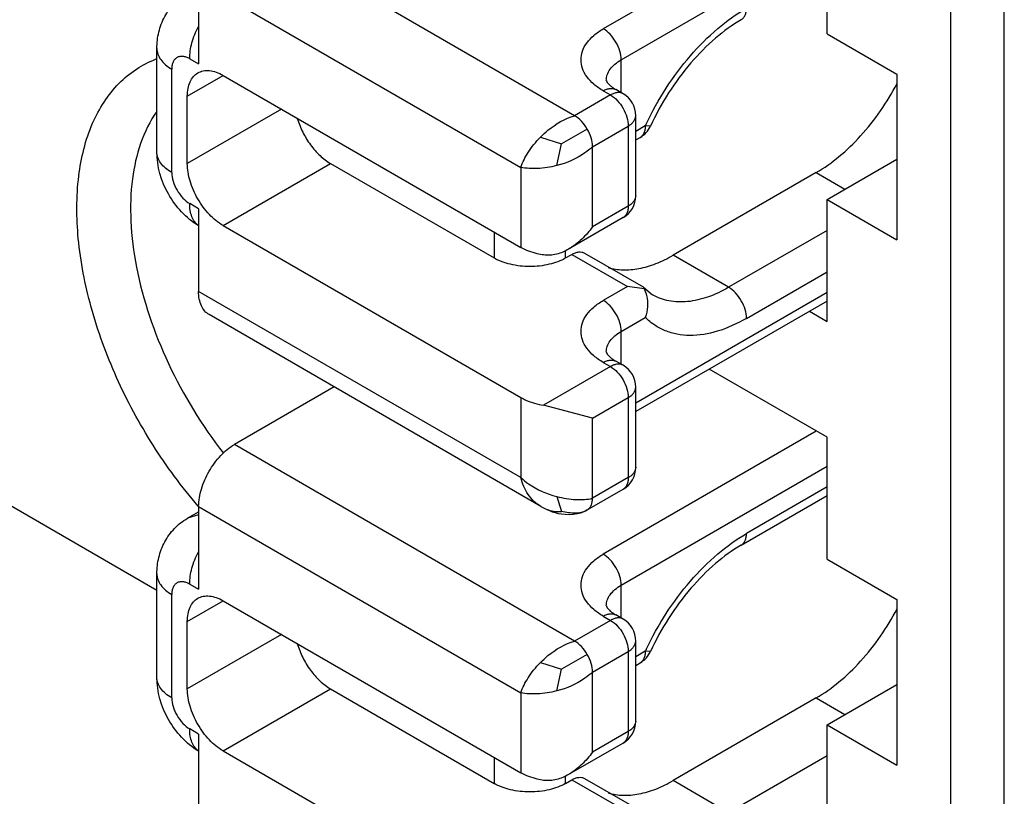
# Model space of a CAD drawing. Header units: inches. Extents: x 0 to 34, y 0 to 22.
# Tile 40 of 52: x 26.597 to 26.75, y 16.917 to 17.037. Entities that reach past the tile are written whole.
import ezdxf

# ---------------------------------------------------------------- set-up
doc = ezdxf.new("R2010")
doc.units = ezdxf.units.IN
doc.header["$LTSCALE"] = 1.87
doc.header["$MEASUREMENT"] = 0
doc.layers.get('0').update_dxf_attribs({"linetype": 'CONTINUOUS'})

msp = doc.modelspace()

# ---------------------------------------------------------------- linework, layer by layer
at = {"color": 7, "linetype": 'CONTINUOUS'}
for p, q in [((26.7413650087, 17.2232386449), (26.7413650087, 16.8805782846)), ((26.7497166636, 16.8805782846), (26.7497166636, 17.2232386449)), ((26.7204857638, 17.0549634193), (26.6873576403, 17.035835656)), ((26.7221562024, 17.0350336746), (26.7221562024, 17.053998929)), ((26.6829034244, 17.0223336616), (26.63000961, 17.0528738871)), ((26.6901415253, 17.0310138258), (26.7221562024, 17.0494986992)), ((26.6244418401, 17.0432302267), (26.6244418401, 17.0303724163)), ((26.6244418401, 17.0432302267), (26.6745517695, 17.0142973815)), ((26.7221562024, 17.0350336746), (26.7330133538, 17.0287648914)), ((26.6179597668, 17.0167115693), (26.6179597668, 17.0327837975)), ((26.6230498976, 17.0311761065), (26.6244418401, 17.0303724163)), ((26.6901415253, 17.0259156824), (26.6901415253, 17.0310138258)), ((26.6202660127, 17.0134968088), (26.6202660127, 17.0295690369)), ((26.6226862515, 17.0253770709), (26.6282537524, 17.0285916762)), ((26.6282540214, 17.0285912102), (26.6745517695, 17.0018594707)), ((26.7330133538, 17.0287648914), (26.7330133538, 17.0030492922)), ((26.6873576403, 17.0261913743), (26.6884711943, 17.0255484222)), ((26.6904397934, 17.0257434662), (26.6893262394, 17.0263864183)), ((26.6226862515, 17.0148939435), (26.6226862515, 17.0253770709)), ((26.6884711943, 17.0255484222), (26.6829034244, 17.0223336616)), ((26.6373315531, 17.0233499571), (26.6226862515, 17.0148939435)), ((26.6924082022, 17.0098960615), (26.6924082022, 17.0223339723)), ((26.6848719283, 17.0202555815), (26.6808781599, 17.0179497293)), ((26.6856873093, 17.0175118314), (26.6912550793, 17.020726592)), ((26.6912550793, 17.020726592), (26.6912550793, 17.0082886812)), ((26.6938959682, 17.0207436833), (26.6924082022, 17.0198846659)), ((26.694683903, 17.0206952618), (26.6938959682, 17.0207436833)), ((26.6775744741, 17.0189811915), (26.6808781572, 17.0179497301)), ((26.6924082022, 17.0185532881), (26.6930806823, 17.0189415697)), ((26.6801195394, 17.0145730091), (26.6808781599, 17.0179497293)), ((26.6856873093, 17.0050739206), (26.6856873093, 17.0175118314)), ((26.7221562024, 17.0093180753), (26.7330133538, 17.0155868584)), ((26.6282540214, 17.0052502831), (26.6449573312, 17.0148945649)), ((26.6449573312, 17.0148945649), (26.670375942, 17.0002181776)), ((26.6745517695, 17.0142973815), (26.6745517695, 17.0018594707)), ((26.7204858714, 17.0134980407), (26.6982147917, 17.0006389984)), ((26.7204858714, 17.0134980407), (26.7249407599, 17.0109258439)), ((26.7221562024, 16.9903528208), (26.7221562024, 17.0093180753)), ((26.7221562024, 17.0093180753), (26.7330133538, 17.0030492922)), ((26.6244418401, 17.0078712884), (26.6230498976, 17.0086749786)), ((26.6244418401, 17.0078712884), (26.6244418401, 16.9950134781)), ((26.6912550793, 17.0082886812), (26.6856873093, 17.0050739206)), ((26.6904397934, 17.0064865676), (26.6819713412, 17.0015969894)), ((26.6282540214, 17.0052502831), (26.6745517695, 16.9785185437)), ((26.7221562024, 17.0044967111), (26.7068448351, 16.9956561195)), ((26.670375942, 17.0042705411), (26.670375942, 17.0002181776)), ((26.6815114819, 17.0002181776), (26.6815114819, 17.0013753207)), ((26.6815114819, 17.0002181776), (26.6824820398, 17.0007785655)), ((26.6824820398, 17.0007785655), (26.6911120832, 16.9957956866)), ((26.6844506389, 17.0009736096), (26.6935419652, 16.9957243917)), ((26.7068448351, 16.9956561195), (26.6982147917, 17.0006389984)), ((26.7096287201, 16.9908342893), (26.7221562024, 16.9980675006)), ((26.6911120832, 16.9957956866), (26.6873576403, 16.9936279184)), ((26.6937181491, 16.9954218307), (26.6911120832, 16.9957956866)), ((26.6935419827, 16.9957243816), (26.6936234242, 16.9956575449)), ((26.6936234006, 16.9956575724), (26.6937181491, 16.9954218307)), ((26.6936234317, 16.9956575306), (26.6950332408, 16.9944858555)), ((26.6745517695, 16.9660806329), (26.6244418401, 16.9950134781)), ((26.7221562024, 16.9948530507), (26.6924082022, 16.9776769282)), ((26.7221562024, 16.9935216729), (26.6924082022, 16.9763455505)), ((26.6776738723, 16.9616153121), (26.6260724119, 16.9914092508)), ((26.6901415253, 16.9888060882), (26.6938959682, 16.9909738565)), ((26.7194120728, 16.9919372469), (26.7221562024, 16.9903528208)), ((26.6901415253, 16.9837079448), (26.6901415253, 16.9888060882)), ((26.6884711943, 16.9833406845), (26.6780815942, 16.9773418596)), ((26.6873576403, 16.9839836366), (26.6884711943, 16.9833406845)), ((26.6904397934, 16.9835357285), (26.6893262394, 16.9841786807)), ((26.7221562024, 16.9723519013), (26.7038238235, 16.9829367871)), ((26.5631963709, 16.9802361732), (26.6179597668, 16.9486164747)), ((26.6455183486, 16.9801814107), (26.63000961, 16.9712268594)), ((26.6924082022, 16.9676883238), (26.6924082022, 16.9801262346)), ((26.6745517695, 16.9785185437), (26.6745517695, 16.9660806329)), ((26.6856873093, 16.9753040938), (26.6912550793, 16.9785188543)), ((26.6912550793, 16.9785188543), (26.6912550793, 16.9660809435)), ((26.6856873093, 16.9753040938), (26.6780815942, 16.9773418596)), ((26.6856873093, 16.962866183), (26.6856873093, 16.9753040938)), ((26.7204857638, 16.9733163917), (26.6873576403, 16.9541886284)), ((26.7221562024, 16.9533866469), (26.7221562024, 16.9723519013)), ((26.6829034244, 16.9406866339), (26.63000961, 16.9712268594)), ((26.6901415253, 16.9493667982), (26.7221562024, 16.9678516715)), ((26.6912550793, 16.9660809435), (26.6856873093, 16.962866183)), ((26.7221562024, 16.9646372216), (26.7096287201, 16.9574040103)), ((26.6801195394, 16.9631418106), (26.6808781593, 16.9608198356)), ((26.6848720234, 16.9610640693), (26.6904397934, 16.9642788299)), ((26.7088134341, 16.9556018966), (26.7221562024, 16.9633058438)), ((26.6244750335, 16.9615449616), (26.6243858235, 16.9616480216)), ((26.6244418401, 16.961583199), (26.6244418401, 16.9487253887)), ((26.6244418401, 16.961583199), (26.6745517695, 16.9326503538)), ((26.6776738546, 16.9616153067), (26.6777811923, 16.9615541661)), ((26.6227118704, 16.9597578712), (26.6244418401, 16.9607567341)), ((26.6244178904, 16.9602895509), (26.622711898, 16.9597578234)), ((26.7221562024, 16.9533866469), (26.7330133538, 16.9471178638)), ((26.6179597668, 16.9350645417), (26.6179597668, 16.9511367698)), ((26.6230498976, 16.9495290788), (26.6244418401, 16.9487253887)), ((26.6901415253, 16.9442686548), (26.6901415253, 16.9493667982)), ((26.6202660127, 16.9318497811), (26.6202660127, 16.9479220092)), ((26.6226862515, 16.9437300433), (26.6282537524, 16.9469446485)), ((26.6282540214, 16.9469441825), (26.6745517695, 16.920212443)), ((26.7330133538, 16.9471178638), (26.7330133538, 16.9214022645)), ((26.6904397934, 16.9440964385), (26.6893262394, 16.9447393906)), ((26.6226862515, 16.9332469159), (26.6226862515, 16.9437300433)), ((26.6884711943, 16.9439013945), (26.6829034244, 16.9406866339)), ((26.6873576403, 16.9445443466), (26.6884711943, 16.9439013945)), ((26.6373315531, 16.9417029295), (26.6226862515, 16.9332469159)), ((26.6924082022, 16.9282490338), (26.6924082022, 16.9406869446)), ((26.6848719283, 16.9386085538), (26.6808781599, 16.9363027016)), ((26.6856873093, 16.9358648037), (26.6912550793, 16.9390795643)), ((26.6912550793, 16.9390795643), (26.6912550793, 16.9266416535)), ((26.6938959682, 16.9390966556), (26.6924082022, 16.9382376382)), ((26.694683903, 16.9390482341), (26.6938959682, 16.9390966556)), ((26.6775744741, 16.9373341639), (26.6808781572, 16.9363027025)), ((26.6924082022, 16.9369062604), (26.6930806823, 16.937294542)), ((26.6801195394, 16.9329259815), (26.6808781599, 16.9363027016)), ((26.6856873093, 16.9234268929), (26.6856873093, 16.9358648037)), ((26.7221562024, 16.9276710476), (26.7330133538, 16.9339398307)), ((26.6282540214, 16.9236032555), (26.6449573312, 16.9332475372)), ((26.6449573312, 16.9332475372), (26.670375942, 16.9185711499)), ((26.6745517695, 16.9326503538), (26.6745517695, 16.920212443)), ((26.7204858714, 16.931851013), (26.6982147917, 16.9189919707)), ((26.7204858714, 16.931851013), (26.7249407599, 16.9292788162)), ((26.6244418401, 16.9262242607), (26.6230498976, 16.9270279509)), ((26.6912550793, 16.9266416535), (26.6856873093, 16.9234268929)), ((26.7221562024, 16.9087057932), (26.7221562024, 16.9276710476)), ((26.7221562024, 16.9276710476), (26.7330133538, 16.9214022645)), ((26.6244418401, 16.9262242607), (26.6244418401, 16.9133664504)), ((26.6904397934, 16.9248395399), (26.6819713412, 16.9199499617)), ((26.6282540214, 16.9236032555), (26.6745517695, 16.896871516)), ((26.670375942, 16.9226235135), (26.670375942, 16.9185711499)), ((26.7221562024, 16.9228496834), (26.7068448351, 16.9140090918)), ((26.6815114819, 16.9185711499), (26.6815114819, 16.9197282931)), ((26.6815114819, 16.9185711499), (26.6824820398, 16.9191315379)), ((26.6824820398, 16.9191315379), (26.6911120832, 16.914148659)), ((26.6844506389, 16.9193265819), (26.6935419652, 16.914077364)), ((26.7068448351, 16.9140090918), (26.6982147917, 16.9189919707))]:
    msp.add_line(p, q, dxfattribs=at)
msp.add_lwpolyline([(26.6777811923, 16.9615541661), (26.6781550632, 16.9613488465), (26.6785657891, 16.9611408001), (26.6789920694, 16.9609495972), (26.6794280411, 16.9607842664), (26.679883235, 16.9606451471), (26.6803673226, 16.9605322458), (26.6808849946, 16.9604473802), (26.6814366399, 16.9603937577), (26.6820321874, 16.960375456), (26.6826886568, 16.9604042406), (26.6833645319, 16.9604976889), (26.6840128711, 16.9606692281), (26.6846184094, 16.9609264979), (26.6848711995, 16.9610635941)], dxfattribs=at)
for centre, radius, start, end in [((26.6884711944, 17.0223339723), 0.0039370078, 359.9999991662, 59.9984023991), ((26.6911124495, 17.0223507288), 0.0039365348, 299.9994189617, 335.1309800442), ((26.7361207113, 17.0011692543), 0.046541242, 154.736835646, 155.1286352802), ((26.6884711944, 17.0098960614), 0.0039370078, 300.0015976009, 8.339e-07), ((26.6884709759, 16.9801261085), 0.0039372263, 0.0018349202, 59.996566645), ((26.6884709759, 16.9676884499), 0.0039372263, 300.003433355, 359.9981650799), ((26.6884711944, 16.9406869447), 0.0039370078, 359.999999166, 59.9984023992), ((26.6911124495, 16.9407037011), 0.0039365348, 299.9994189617, 335.1309800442), ((26.7361207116, 16.9195222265), 0.0465412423, 154.7368356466, 155.1286352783), ((26.6884711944, 16.9282490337), 0.0039370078, 300.0015976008, 8.341e-07)]:
    msp.add_arc(centre, radius, start, end, dxfattribs=at)
for points, knots in [([(26.6179597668, 17.0327837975), (26.6179597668, 17.0336390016), (26.6181511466, 17.0353577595), (26.6190651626, 17.037789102), (26.6205934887, 17.0398988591), (26.6219671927, 17.0409749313), (26.6227118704, 17.0414048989)], [0, 0, 0, 0, 0.2493985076, 0.4989571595, 0.7492339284, 1, 1, 1, 1]), ([(26.6940308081, 17.0210319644), (26.6949381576, 17.0229546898), (26.6970010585, 17.0266560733), (26.7007317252, 17.031653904), (26.7049219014, 17.0358715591), (26.7080409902, 17.0381343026), (26.7096287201, 17.0390510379)], [0, 0, 0, 0, 0.2640654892, 0.524481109, 0.7722869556, 1, 1, 1, 1]), ([(26.7088134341, 17.0372489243), (26.7089432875, 17.0373239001), (26.7091862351, 17.0375281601), (26.7094448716, 17.0379510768), (26.7095984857, 17.0384722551), (26.7096287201, 17.0388515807), (26.7096287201, 17.0390510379)], [0, 0, 0, 0, 0.2177857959, 0.4509152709, 0.7102991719, 1, 1, 1, 1]), ([(26.7088134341, 17.0372489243), (26.7074009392, 17.0364333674), (26.7045951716, 17.0343799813), (26.7008030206, 17.030525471), (26.6973947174, 17.0259071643), (26.6955101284, 17.02247742), (26.6946839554, 17.0206952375)], [0, 0, 0, 0, 0.221808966, 0.4696749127, 0.7328603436, 1, 1, 1, 1]), ([(26.6230498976, 17.0311761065), (26.6230498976, 17.0320060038), (26.6233341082, 17.0337554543), (26.6239969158, 17.0353874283), (26.624424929, 17.0362000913)], [0, 0, 0, 0, 0.4746655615, 1, 1, 1, 1]), ([(26.6873576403, 17.0261913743), (26.6868392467, 17.0264906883), (26.6858988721, 17.0271382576), (26.6847753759, 17.0283192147), (26.6840644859, 17.0296267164), (26.6838181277, 17.0310135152), (26.6840644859, 17.0324003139), (26.6847753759, 17.0337078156), (26.6858988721, 17.0348887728), (26.6868392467, 17.0355363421), (26.6873576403, 17.035835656)], [0, 0, 0, 0, 0.1448855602, 0.2745318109, 0.3911108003, 0.5, 0.6088891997, 0.7254681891, 0.8551144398, 1, 1, 1, 1]), ([(26.6901415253, 17.0310138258), (26.6901415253, 17.0314701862), (26.6899703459, 17.0324326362), (26.689373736, 17.0337850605), (26.6885007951, 17.0349779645), (26.6877528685, 17.0356074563), (26.6873576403, 17.035835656)], [0, 0, 0, 0, 0.2372324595, 0.4999938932, 0.7627586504, 1, 1, 1, 1]), ([(26.6179598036, 17.0327837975), (26.6179598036, 17.0324838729), (26.618070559, 17.0318586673), (26.618544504, 17.0309877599), (26.6192935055, 17.0302002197), (26.619920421, 17.0297685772), (26.6202660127, 17.0295690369)], [0, 0, 0, 0, 0.2177814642, 0.4509426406, 0.7102332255, 1, 1, 1, 1]), ([(26.6243858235, 16.9616480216), (26.6218113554, 16.9646275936), (26.6170885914, 16.9710307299), (26.6114752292, 16.981445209), (26.6075181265, 16.9922539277), (26.6054490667, 17.0028284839), (26.6054015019, 17.0125795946), (26.6074111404, 17.0209899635), (26.6109566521, 17.0265969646), (26.6146817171, 17.0296636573), (26.6167653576, 17.0307278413), (26.6178431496, 17.031141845)], [0, 0, 0, 0, 0.1499218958, 0.3016481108, 0.4490390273, 0.5865164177, 0.709917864, 0.8175800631, 0.9117304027, 0.9560418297, 1, 1, 1, 1]), ([(26.6230498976, 17.0311761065), (26.6228771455, 17.0312758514), (26.6225334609, 17.0314393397), (26.6220053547, 17.0315669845), (26.6215094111, 17.0315542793), (26.6210680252, 17.0313943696), (26.6207088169, 17.0310921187), (26.6204498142, 17.0306690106), (26.6202962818, 17.0301478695), (26.6202660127, 17.0297685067), (26.6202660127, 17.0295690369)], [0, 0, 0, 0, 0.1448570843, 0.2745542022, 0.3911197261, 0.5000110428, 0.6089003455, 0.7254605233, 0.8551504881, 1, 1, 1, 1]), ([(26.6878353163, 17.0277990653), (26.6878353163, 17.0280989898), (26.6879460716, 17.0287241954), (26.6884200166, 17.0295951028), (26.6891690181, 17.030382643), (26.6897959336, 17.0308142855), (26.6901415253, 17.0310138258)], [0, 0, 0, 0, 0.2177814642, 0.4509426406, 0.7102332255, 1, 1, 1, 1]), ([(26.6226862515, 17.0253770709), (26.6226862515, 17.0257760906), (26.6227465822, 17.0265347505), (26.623054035, 17.0275770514), (26.6235711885, 17.0284228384), (26.62405716, 17.0288313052), (26.6243168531, 17.0289812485)], [0, 0, 0, 0, 0.2897767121, 0.5490704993, 0.7822261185, 1, 1, 1, 1]), ([(26.6243168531, 17.0289812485), (26.6245765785, 17.0291312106), (26.6251733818, 17.0293478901), (26.626164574, 17.0293728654), (26.6272211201, 17.0291179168), (26.6279084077, 17.0287907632), (26.6282540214, 17.0285912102)], [0, 0, 0, 0, 0.2177685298, 0.4509219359, 0.7102177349, 1, 1, 1, 1]), ([(26.6878352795, 17.0277990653), (26.6878352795, 17.027800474), (26.6878344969, 17.0278058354), (26.687834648, 17.0277922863), (26.6878384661, 17.0277812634), (26.6878469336, 17.0277497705), (26.6878635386, 17.0277089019), (26.6878905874, 17.0276504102), (26.68793217, 17.0275773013), (26.6879915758, 17.0274879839), (26.6880720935, 17.027383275), (26.688221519, 17.0272116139), (26.6884719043, 17.0269711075), (26.6888577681, 17.0266732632), (26.6891590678, 17.0264829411), (26.6893262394, 17.0263864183)], [0, 0, 0, 0, 0.0020123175, 0.0041732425, 0.0114966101, 0.025176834, 0.0464794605, 0.0765167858, 0.11626411, 0.1668422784, 0.2294942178, 0.3048467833, 0.4917480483, 0.7242646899, 1, 1, 1, 1]), ([(26.6873576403, 17.0261913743), (26.6875303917, 17.0262911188), (26.6878740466, 17.0264546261), (26.688402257, 17.0265822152), (26.6888978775, 17.0265697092), (26.6891962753, 17.0264614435), (26.6893261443, 17.0263864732)], [0, 0, 0, 0, 0.2897047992, 0.5490911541, 0.7822196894, 1, 1, 1, 1]), ([(26.6904397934, 17.0257434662), (26.6903099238, 17.0258184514), (26.6900115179, 17.0259267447), (26.6895158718, 17.0259392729), (26.6889876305, 17.0258116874), (26.6886439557, 17.0256481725), (26.6884711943, 17.0255484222)], [0, 0, 0, 0, 0.2177804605, 0.4509076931, 0.7102935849, 1, 1, 1, 1]), ([(26.7204858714, 17.0134980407), (26.7217287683, 17.0142156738), (26.7241784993, 17.0159602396), (26.7287077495, 17.0203451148), (26.7315023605, 17.0243994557), (26.7330434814, 17.027317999)], [0, 0, 0, 0, 0.2281527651, 0.4753290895, 1, 1, 1, 1]), ([(26.6884711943, 17.0255484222), (26.6888664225, 17.0253202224), (26.6896143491, 17.0246907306), (26.69048729, 17.0234978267), (26.6910838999, 17.0221454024), (26.6912550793, 17.0211829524), (26.6912550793, 17.020726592)], [0, 0, 0, 0, 0.2372413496, 0.5000061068, 0.7627675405, 1, 1, 1, 1]), ([(26.6179439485, 17.0229850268), (26.6157953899, 17.0199629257), (26.6139634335, 17.0140355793), (26.613740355, 17.0057396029), (26.6150027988, 16.9959257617), (26.6193118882, 16.9834008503), (26.6249476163, 16.9741742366), (26.6283100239, 16.9698726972)], [0, 0, 0, 0, 0.1949820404, 0.3103084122, 0.436643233, 0.7129043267, 1, 1, 1, 1]), ([(26.6397883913, 17.0219185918), (26.6399996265, 17.0211873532), (26.6405711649, 17.0197483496), (26.6417665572, 17.0177860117), (26.6432255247, 17.0161165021), (26.6443682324, 17.0152347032), (26.6449573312, 17.0148945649)], [0, 0, 0, 0, 0.2564847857, 0.5184890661, 0.7707744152, 1, 1, 1, 1]), ([(26.6775744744, 17.0189811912), (26.6779515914, 17.0193640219), (26.6795085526, 17.0207849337), (26.6813966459, 17.0218837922), (26.6829034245, 17.0223336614)], [0, 0, 0, 0, 0.2546963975, 1, 1, 1, 1]), ([(26.6848719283, 17.0202555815), (26.6846191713, 17.0206933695), (26.6840463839, 17.0214763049), (26.6832986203, 17.0221054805), (26.6829034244, 17.0223336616)], [0, 0, 0, 0, 0.525561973, 1, 1, 1, 1]), ([(26.6912550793, 17.020726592), (26.6914278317, 17.020826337), (26.6917412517, 17.0210422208), (26.6921158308, 17.0214359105), (26.6923527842, 17.0218714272), (26.6924082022, 17.0221840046), (26.6924082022, 17.0223339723)], [0, 0, 0, 0, 0.2896952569, 0.5490778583, 0.7822096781, 1, 1, 1, 1]), ([(26.6856873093, 17.0175118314), (26.6856873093, 17.0179681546), (26.6855163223, 17.0189303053), (26.6851246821, 17.019817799), (26.6848719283, 17.0202555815)], [0, 0, 0, 0, 0.4744318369, 1, 1, 1, 1]), ([(26.6938959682, 17.0207436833), (26.6938959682, 17.0205442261), (26.6938657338, 17.0201649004), (26.6937121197, 17.0196437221), (26.6934534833, 17.0192208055), (26.6932105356, 17.0190165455), (26.6930806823, 17.0189415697)], [0, 0, 0, 0, 0.2897008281, 0.5490847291, 0.7822142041, 1, 1, 1, 1]), ([(26.6745517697, 17.0142973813), (26.6748177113, 17.0151085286), (26.6756797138, 17.0167921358), (26.6768615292, 17.0182574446), (26.6775744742, 17.0189811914)], [0, 0, 0, 0, 0.456595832, 1, 1, 1, 1]), ([(26.6244298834, 17.0052196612), (26.622495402, 17.0064021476), (26.6192871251, 17.0098916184), (26.6179597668, 17.0144474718), (26.6179597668, 17.0167115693)], [0, 0, 0, 0, 0.5003495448, 1, 1, 1, 1]), ([(26.6202660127, 17.0134968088), (26.619920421, 17.0136963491), (26.6192935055, 17.0141279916), (26.618544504, 17.0149155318), (26.618070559, 17.0157864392), (26.6179598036, 17.0164116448), (26.6179598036, 17.0167115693)], [0, 0, 0, 0, 0.2897667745, 0.5490573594, 0.7822185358, 1, 1, 1, 1]), ([(26.6856873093, 17.0175118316), (26.685315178, 17.0171601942), (26.6836640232, 17.0158342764), (26.681667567, 17.0149753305), (26.6801195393, 17.0145730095)], [0, 0, 0, 0, 0.2424822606, 1, 1, 1, 1]), ([(26.6282540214, 17.0052502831), (26.6274635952, 17.0057066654), (26.6259677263, 17.0069656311), (26.6242218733, 17.0093514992), (26.6230285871, 17.0120563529), (26.6226862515, 17.0139812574), (26.6226862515, 17.0148939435)], [0, 0, 0, 0, 0.2372325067, 0.5000061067, 0.7627763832, 1, 1, 1, 1]), ([(26.6801195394, 17.0145730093), (26.6791362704, 17.0143174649), (26.6772763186, 17.0140266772), (26.6753872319, 17.0141220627), (26.6745517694, 17.0142973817)], [0, 0, 0, 0, 0.5433982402, 1, 1, 1, 1]), ([(26.6202660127, 17.0134968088), (26.6202660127, 17.013040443), (26.6204372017, 17.0120779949), (26.6210338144, 17.0107255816), (26.6219067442, 17.0095326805), (26.6226546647, 17.0089031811), (26.6230498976, 17.0086749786)], [0, 0, 0, 0, 0.2372354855, 0.4999938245, 0.7627555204, 1, 1, 1, 1]), ([(26.6924082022, 17.0098960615), (26.6924082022, 17.0097460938), (26.6923527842, 17.0094335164), (26.6921158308, 17.0089979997), (26.6917412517, 17.00860431), (26.6914278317, 17.0083884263), (26.6912550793, 17.0082886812)], [0, 0, 0, 0, 0.2177903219, 0.4509221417, 0.7103047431, 1, 1, 1, 1]), ([(26.6244354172, 17.0052310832), (26.6242106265, 17.0053965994), (26.6237973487, 17.0058179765), (26.6233614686, 17.0066303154), (26.6231015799, 17.007604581), (26.6230498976, 17.0083070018), (26.6230498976, 17.0086749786)], [0, 0, 0, 0, 0.2180293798, 0.4529010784, 0.7125959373, 1, 1, 1, 1]), ([(26.6912550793, 17.0082886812), (26.6912550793, 17.0080892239), (26.6912248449, 17.0077098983), (26.6910712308, 17.00718872), (26.6908125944, 17.0067658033), (26.6905696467, 17.0065615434), (26.6904397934, 17.0064865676)], [0, 0, 0, 0, 0.2897008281, 0.5490847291, 0.7822142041, 1, 1, 1, 1]), ([(26.6856873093, 17.0050739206), (26.6851905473, 17.004381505), (26.6840721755, 17.0030810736), (26.6827104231, 17.0020235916), (26.6819713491, 17.0015969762)], [0, 0, 0, 0, 0.4996529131, 1, 1, 1, 1]), ([(26.6780815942, 17.0006827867), (26.6777542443, 17.0007334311), (26.6765340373, 17.0009714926), (26.6753421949, 17.001403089), (26.6745517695, 17.0018594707)], [0, 0, 0, 0, 0.2662813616, 1, 1, 1, 1]), ([(26.6819713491, 17.0015969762), (26.6813823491, 17.0012569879), (26.6801341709, 17.000703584), (26.6787443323, 17.0005802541), (26.6780815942, 17.0006827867)], [0, 0, 0, 0, 0.5035020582, 1, 1, 1, 1]), ([(26.6815114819, 17.0002181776), (26.6807210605, 16.9997617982), (26.6788828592, 16.9990957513), (26.675943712, 16.9987767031), (26.6730045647, 16.9990957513), (26.6711663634, 16.9997617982), (26.670375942, 17.0002181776)], [0, 0, 0, 0, 0.2372294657, 0.5, 0.7627705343, 1, 1, 1, 1]), ([(26.6824820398, 17.0007785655), (26.6826549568, 17.0008784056), (26.682998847, 17.0010420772), (26.6835274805, 17.0011694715), (26.6840234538, 17.0011568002), (26.6843219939, 17.0010480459), (26.684451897, 17.0009728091)], [0, 0, 0, 0, 0.2897610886, 0.5490577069, 0.7821493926, 1, 1, 1, 1]), ([(26.6881416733, 16.9987247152), (26.6888789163, 16.9985068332), (26.6904813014, 16.9982686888), (26.6929984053, 16.9985028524), (26.6956335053, 16.999295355), (26.6973518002, 17.000140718), (26.6982147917, 17.0006389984)], [0, 0, 0, 0, 0.2192943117, 0.4561142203, 0.715739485, 1, 1, 1, 1]), ([(26.6937181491, 16.9954218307), (26.6938885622, 16.9950943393), (26.6942064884, 16.9941927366), (26.6943125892, 16.992657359), (26.6940856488, 16.9915147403), (26.6938959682, 16.9909738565)], [0, 0, 0, 0, 0.2431637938, 0.6224667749, 1, 1, 1, 1]), ([(26.7068448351, 16.9956561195), (26.7058079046, 16.9950574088), (26.7037462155, 16.9940757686), (26.7005765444, 16.9933113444), (26.6976030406, 16.9933856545), (26.6958124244, 16.9940358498), (26.6950332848, 16.9944859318)], [0, 0, 0, 0, 0.2898042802, 0.5490447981, 0.7822176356, 1, 1, 1, 1]), ([(26.7096287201, 16.9908342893), (26.7096287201, 16.9912906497), (26.7094575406, 16.9922530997), (26.7088609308, 16.993605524), (26.7079879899, 16.9947984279), (26.7072400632, 16.9954279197), (26.7068448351, 16.9956561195)], [0, 0, 0, 0, 0.2372324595, 0.4999938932, 0.7627586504, 1, 1, 1, 1]), ([(26.6260724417, 16.9914093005), (26.6258127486, 16.9915592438), (26.6253267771, 16.9919677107), (26.6248096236, 16.9928134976), (26.6245021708, 16.9938557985), (26.6244418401, 16.9946144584), (26.6244418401, 16.9950134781)], [0, 0, 0, 0, 0.2177738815, 0.4509295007, 0.7102232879, 1, 1, 1, 1]), ([(26.6873576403, 16.9839836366), (26.6868392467, 16.9842829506), (26.6858988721, 16.9849305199), (26.6847753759, 16.986111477), (26.6840644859, 16.9874189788), (26.6838181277, 16.9888057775), (26.6840644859, 16.9901925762), (26.6847753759, 16.991500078), (26.6858988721, 16.9926810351), (26.6868392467, 16.9933286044), (26.6873576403, 16.9936279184)], [0, 0, 0, 0, 0.1448855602, 0.2745318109, 0.3911108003, 0.5, 0.6088891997, 0.7254681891, 0.8551144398, 1, 1, 1, 1]), ([(26.6901415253, 16.9888060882), (26.6901415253, 16.9892624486), (26.6899703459, 16.9902248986), (26.689373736, 16.9915773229), (26.6885007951, 16.9927702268), (26.6877528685, 16.9933997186), (26.6873576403, 16.9936279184)], [0, 0, 0, 0, 0.2372324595, 0.4999938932, 0.7627586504, 1, 1, 1, 1]), ([(26.7096287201, 16.9908342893), (26.7081976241, 16.9900079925), (26.7053580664, 16.98870152), (26.7015909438, 16.988050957), (26.6988466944, 16.988303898), (26.6969912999, 16.9888413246), (26.6953119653, 16.9897263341), (26.6943395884, 16.9905291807), (26.6938959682, 16.9909738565)], [0, 0, 0, 0, 0.2927403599, 0.5487895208, 0.6659818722, 0.778371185, 0.888729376, 1, 1, 1, 1]), ([(26.6878353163, 16.9855913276), (26.6878353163, 16.9858912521), (26.6879460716, 16.9865164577), (26.6884200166, 16.9873873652), (26.6891690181, 16.9881749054), (26.6897959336, 16.9886065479), (26.6901415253, 16.9888060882)], [0, 0, 0, 0, 0.2177814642, 0.4509426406, 0.7102332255, 1, 1, 1, 1]), ([(26.6878352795, 16.9855913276), (26.6878352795, 16.9855927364), (26.6878344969, 16.9855980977), (26.687834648, 16.9855845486), (26.6878384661, 16.9855735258), (26.6878469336, 16.9855420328), (26.6878635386, 16.9855011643), (26.6878905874, 16.9854426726), (26.68793217, 16.9853695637), (26.6879915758, 16.9852802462), (26.6880720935, 16.9851755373), (26.688221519, 16.9850038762), (26.6884719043, 16.9847633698), (26.6888577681, 16.9844655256), (26.6891590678, 16.9842752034), (26.6893262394, 16.9841786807)], [0, 0, 0, 0, 0.0020123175, 0.0041732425, 0.0114966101, 0.025176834, 0.0464794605, 0.0765167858, 0.11626411, 0.1668422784, 0.2294942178, 0.3048467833, 0.4917480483, 0.7242646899, 1, 1, 1, 1]), ([(26.6873576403, 16.9839836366), (26.6875303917, 16.9840833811), (26.6878740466, 16.9842468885), (26.688402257, 16.9843744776), (26.6888978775, 16.9843619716), (26.6891962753, 16.9842537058), (26.6893261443, 16.9841787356)], [0, 0, 0, 0, 0.2897047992, 0.5490911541, 0.7822196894, 1, 1, 1, 1]), ([(26.6904397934, 16.9835357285), (26.6903099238, 16.9836107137), (26.6900115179, 16.983719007), (26.6895158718, 16.9837315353), (26.6889876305, 16.9836039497), (26.6886439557, 16.9834404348), (26.6884711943, 16.9833406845)], [0, 0, 0, 0, 0.2177804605, 0.4509076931, 0.7102935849, 1, 1, 1, 1]), ([(26.6884711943, 16.9833406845), (26.6888664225, 16.9831124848), (26.6896143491, 16.982482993), (26.69048729, 16.981290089), (26.6910838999, 16.9799376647), (26.6912550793, 16.9789752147), (26.6912550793, 16.9785188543)], [0, 0, 0, 0, 0.2372413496, 0.5000061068, 0.7627675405, 1, 1, 1, 1]), ([(26.6912550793, 16.9785188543), (26.6914278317, 16.9786185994), (26.6917412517, 16.9788344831), (26.6921158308, 16.9792281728), (26.6923527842, 16.9796636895), (26.6924082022, 16.979976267), (26.6924082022, 16.9801262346)], [0, 0, 0, 0, 0.2896952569, 0.5490778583, 0.7822096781, 1, 1, 1, 1]), ([(26.6745517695, 16.9785185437), (26.6748023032, 16.9783738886), (26.6759161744, 16.9778148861), (26.6771378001, 16.9774878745), (26.6780815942, 16.9773418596)], [0, 0, 0, 0, 0.2324936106, 1, 1, 1, 1]), ([(26.6244418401, 16.961583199), (26.6244418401, 16.9624958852), (26.6247841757, 16.9644207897), (26.6259774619, 16.9671256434), (26.6277233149, 16.9695115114), (26.6292191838, 16.9707704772), (26.63000961, 16.9712268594)], [0, 0, 0, 0, 0.2372236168, 0.4999938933, 0.7627674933, 1, 1, 1, 1]), ([(26.6924082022, 16.9676883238), (26.6924082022, 16.9675383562), (26.6923527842, 16.9672257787), (26.6921158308, 16.966790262), (26.6917412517, 16.9663965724), (26.6914278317, 16.9661806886), (26.6912550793, 16.9660809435)], [0, 0, 0, 0, 0.2177903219, 0.4509221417, 0.7103047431, 1, 1, 1, 1]), ([(26.6745517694, 16.9660806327), (26.6749239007, 16.9657289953), (26.6765750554, 16.9644030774), (26.6785715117, 16.9635441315), (26.6801195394, 16.9631418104)], [0, 0, 0, 0, 0.24248226, 1, 1, 1, 1]), ([(26.6775744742, 16.9616726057), (26.6771999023, 16.96188885), (26.6764902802, 16.9624198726), (26.6753069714, 16.9638257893), (26.6747713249, 16.9651574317), (26.6745517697, 16.9660806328)], [0, 0, 0, 0, 0.2369231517, 0.4801794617, 1, 1, 1, 1]), ([(26.6912550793, 16.9660809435), (26.6912550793, 16.9658814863), (26.6912248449, 16.9655021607), (26.6910712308, 16.9649809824), (26.6908125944, 16.9645580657), (26.6905696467, 16.9643538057), (26.6904397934, 16.9642788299)], [0, 0, 0, 0, 0.2897008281, 0.5490847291, 0.7822142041, 1, 1, 1, 1]), ([(26.6801195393, 16.9631418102), (26.6811028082, 16.9628862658), (26.68296276, 16.9625954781), (26.6848518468, 16.9626908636), (26.6856873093, 16.9628661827)], [0, 0, 0, 0, 0.5433982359, 1, 1, 1, 1]), ([(26.6776744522, 16.9616149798), (26.6779347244, 16.9614658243), (26.6784288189, 16.9611930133), (26.6792202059, 16.9609175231), (26.6800348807, 16.9608014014), (26.6805926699, 16.9608012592), (26.6808781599, 16.9608198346)], [0, 0, 0, 0, 0.2680816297, 0.5031393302, 0.744329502, 1, 1, 1, 1]), ([(26.6848720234, 16.9610640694), (26.6850018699, 16.9611390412), (26.6852448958, 16.9613432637), (26.6855033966, 16.961766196), (26.6856571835, 16.962287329), (26.6856873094, 16.9626666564), (26.6856873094, 16.962866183)], [0, 0, 0, 0, 0.2177713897, 0.4509519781, 0.7102022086, 1, 1, 1, 1]), ([(26.6848719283, 16.9610640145), (26.6845680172, 16.9608896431), (26.6839472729, 16.9606209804), (26.6829409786, 16.9605225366), (26.6819255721, 16.9606018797), (26.6812325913, 16.9607285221), (26.6808781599, 16.9608198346)], [0, 0, 0, 0, 0.2563099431, 0.486170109, 0.7322614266, 1, 1, 1, 1]), ([(26.6179597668, 16.9511367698), (26.6179597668, 16.9519919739), (26.6181511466, 16.9537107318), (26.6190651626, 16.9561420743), (26.6205934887, 16.9582518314), (26.6219671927, 16.9593279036), (26.6227118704, 16.9597578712)], [0, 0, 0, 0, 0.2493985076, 0.4989571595, 0.7492339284, 1, 1, 1, 1]), ([(26.6940308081, 16.9393849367), (26.6949381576, 16.9413076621), (26.6970010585, 16.9450090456), (26.7007317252, 16.9500068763), (26.7049219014, 16.9542245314), (26.7080409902, 16.9564872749), (26.7096287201, 16.9574040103)], [0, 0, 0, 0, 0.2640654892, 0.524481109, 0.7722869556, 1, 1, 1, 1]), ([(26.7088134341, 16.9556018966), (26.7089432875, 16.9556768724), (26.7091862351, 16.9558811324), (26.7094448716, 16.9563040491), (26.7095984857, 16.9568252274), (26.7096287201, 16.957204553), (26.7096287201, 16.9574040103)], [0, 0, 0, 0, 0.2177857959, 0.4509152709, 0.7102991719, 1, 1, 1, 1]), ([(26.7088134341, 16.9556018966), (26.7074009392, 16.9547863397), (26.7045951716, 16.9527329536), (26.7008030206, 16.9488784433), (26.6973947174, 16.9442601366), (26.6955101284, 16.9408303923), (26.6946839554, 16.9390482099)], [0, 0, 0, 0, 0.221808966, 0.4696749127, 0.7328603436, 1, 1, 1, 1]), ([(26.6230498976, 16.9495290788), (26.6230498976, 16.9503589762), (26.6233341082, 16.9521084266), (26.6239969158, 16.9537404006), (26.624424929, 16.9545530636)], [0, 0, 0, 0, 0.4746655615, 1, 1, 1, 1]), ([(26.6873576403, 16.9445443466), (26.6868392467, 16.9448436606), (26.6858988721, 16.9454912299), (26.6847753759, 16.946672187), (26.6840644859, 16.9479796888), (26.6838181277, 16.9493664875), (26.6840644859, 16.9507532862), (26.6847753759, 16.952060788), (26.6858988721, 16.9532417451), (26.6868392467, 16.9538893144), (26.6873576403, 16.9541886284)], [0, 0, 0, 0, 0.1448855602, 0.2745318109, 0.3911108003, 0.5, 0.6088891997, 0.7254681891, 0.8551144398, 1, 1, 1, 1]), ([(26.6901415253, 16.9493667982), (26.6901415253, 16.9498231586), (26.6899703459, 16.9507856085), (26.689373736, 16.9521380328), (26.6885007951, 16.9533309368), (26.6877528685, 16.9539604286), (26.6873576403, 16.9541886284)], [0, 0, 0, 0, 0.2372324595, 0.4999938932, 0.7627586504, 1, 1, 1, 1]), ([(26.6179598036, 16.9511367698), (26.6179598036, 16.9508368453), (26.618070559, 16.9502116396), (26.618544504, 16.9493407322), (26.6192935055, 16.948553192), (26.619920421, 16.9481215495), (26.6202660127, 16.9479220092)], [0, 0, 0, 0, 0.2177814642, 0.4509426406, 0.7102332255, 1, 1, 1, 1]), ([(26.6230498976, 16.9495290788), (26.6228771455, 16.9496288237), (26.6225334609, 16.949792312), (26.6220053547, 16.9499199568), (26.6215094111, 16.9499072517), (26.6210680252, 16.949747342), (26.6207088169, 16.9494450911), (26.6204498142, 16.9490219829), (26.6202962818, 16.9485008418), (26.6202660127, 16.948121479), (26.6202660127, 16.9479220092)], [0, 0, 0, 0, 0.1448570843, 0.2745542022, 0.3911197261, 0.5000110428, 0.6089003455, 0.7254605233, 0.8551504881, 1, 1, 1, 1]), ([(26.6878353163, 16.9461520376), (26.6878353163, 16.9464519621), (26.6879460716, 16.9470771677), (26.6884200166, 16.9479480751), (26.6891690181, 16.9487356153), (26.6897959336, 16.9491672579), (26.6901415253, 16.9493667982)], [0, 0, 0, 0, 0.2177814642, 0.4509426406, 0.7102332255, 1, 1, 1, 1]), ([(26.6243168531, 16.9473342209), (26.6245765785, 16.9474841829), (26.6251733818, 16.9477008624), (26.626164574, 16.9477258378), (26.6272211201, 16.9474708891), (26.6279084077, 16.9471437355), (26.6282540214, 16.9469441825)], [0, 0, 0, 0, 0.2177685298, 0.4509219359, 0.7102177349, 1, 1, 1, 1]), ([(26.6226862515, 16.9437300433), (26.6226862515, 16.9441290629), (26.6227465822, 16.9448877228), (26.623054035, 16.9459300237), (26.6235711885, 16.9467758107), (26.62405716, 16.9471842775), (26.6243168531, 16.9473342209)], [0, 0, 0, 0, 0.2897767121, 0.5490704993, 0.7822261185, 1, 1, 1, 1]), ([(26.6873576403, 16.9445443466), (26.6875303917, 16.9446440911), (26.6878740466, 16.9448075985), (26.688402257, 16.9449351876), (26.6888978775, 16.9449226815), (26.6891962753, 16.9448144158), (26.6893261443, 16.9447394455)], [0, 0, 0, 0, 0.2897047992, 0.5490911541, 0.7822196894, 1, 1, 1, 1]), ([(26.6878352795, 16.9461520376), (26.6878352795, 16.9461534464), (26.6878344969, 16.9461588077), (26.687834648, 16.9461452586), (26.6878384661, 16.9461342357), (26.6878469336, 16.9461027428), (26.6878635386, 16.9460618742), (26.6878905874, 16.9460033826), (26.68793217, 16.9459302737), (26.6879915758, 16.9458409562), (26.6880720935, 16.9457362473), (26.688221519, 16.9455645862), (26.6884719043, 16.9453240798), (26.6888577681, 16.9450262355), (26.6891590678, 16.9448359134), (26.6893262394, 16.9447393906)], [0, 0, 0, 0, 0.0020123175, 0.0041732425, 0.0114966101, 0.025176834, 0.0464794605, 0.0765167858, 0.11626411, 0.1668422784, 0.2294942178, 0.3048467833, 0.4917480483, 0.7242646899, 1, 1, 1, 1]), ([(26.7204858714, 16.931851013), (26.7217287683, 16.9325686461), (26.7241784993, 16.9343132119), (26.7287077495, 16.9386980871), (26.7315023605, 16.9427524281), (26.7330434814, 16.9456709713)], [0, 0, 0, 0, 0.2281527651, 0.4753290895, 1, 1, 1, 1]), ([(26.6904397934, 16.9440964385), (26.6903099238, 16.9441714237), (26.6900115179, 16.944279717), (26.6895158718, 16.9442922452), (26.6889876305, 16.9441646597), (26.6886439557, 16.9440011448), (26.6884711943, 16.9439013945)], [0, 0, 0, 0, 0.2177804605, 0.4509076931, 0.7102935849, 1, 1, 1, 1]), ([(26.6884711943, 16.9439013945), (26.6888664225, 16.9436731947), (26.6896143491, 16.9430437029), (26.69048729, 16.941850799), (26.6910838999, 16.9404983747), (26.6912550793, 16.9395359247), (26.6912550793, 16.9390795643)], [0, 0, 0, 0, 0.2372413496, 0.5000061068, 0.7627675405, 1, 1, 1, 1]), ([(26.6397883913, 16.9402715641), (26.6399996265, 16.9395403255), (26.6405711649, 16.9381013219), (26.6417665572, 16.936138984), (26.6432255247, 16.9344694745), (26.6443682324, 16.9335876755), (26.6449573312, 16.9332475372)], [0, 0, 0, 0, 0.2564847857, 0.5184890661, 0.7707744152, 1, 1, 1, 1]), ([(26.6775744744, 16.9373341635), (26.6779515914, 16.9377169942), (26.6795085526, 16.9391379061), (26.6813966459, 16.9402367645), (26.6829034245, 16.9406866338)], [0, 0, 0, 0, 0.2546963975, 1, 1, 1, 1]), ([(26.6848719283, 16.9386085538), (26.6846191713, 16.9390463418), (26.6840463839, 16.9398292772), (26.6832986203, 16.9404584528), (26.6829034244, 16.9406866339)], [0, 0, 0, 0, 0.525561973, 1, 1, 1, 1]), ([(26.6912550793, 16.9390795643), (26.6914278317, 16.9391793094), (26.6917412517, 16.9393951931), (26.6921158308, 16.9397888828), (26.6923527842, 16.9402243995), (26.6924082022, 16.9405369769), (26.6924082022, 16.9406869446)], [0, 0, 0, 0, 0.2896952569, 0.5490778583, 0.7822096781, 1, 1, 1, 1]), ([(26.6856873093, 16.9358648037), (26.6856873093, 16.9363211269), (26.6855163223, 16.9372832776), (26.6851246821, 16.9381707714), (26.6848719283, 16.9386085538)], [0, 0, 0, 0, 0.4744318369, 1, 1, 1, 1]), ([(26.6938959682, 16.9390966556), (26.6938959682, 16.9388971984), (26.6938657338, 16.9385178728), (26.6937121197, 16.9379966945), (26.6934534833, 16.9375737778), (26.6932105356, 16.9373695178), (26.6930806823, 16.937294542)], [0, 0, 0, 0, 0.2897008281, 0.5490847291, 0.7822142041, 1, 1, 1, 1]), ([(26.6745517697, 16.9326503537), (26.6748177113, 16.933461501), (26.6756797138, 16.9351451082), (26.6768615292, 16.9366104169), (26.6775744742, 16.9373341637)], [0, 0, 0, 0, 0.456595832, 1, 1, 1, 1]), ([(26.6856873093, 16.9358648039), (26.685315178, 16.9355131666), (26.6836640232, 16.9341872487), (26.681667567, 16.9333283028), (26.6801195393, 16.9329259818)], [0, 0, 0, 0, 0.2424822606, 1, 1, 1, 1]), ([(26.6244298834, 16.9235726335), (26.622495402, 16.9247551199), (26.6192871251, 16.9282445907), (26.6179597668, 16.9328004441), (26.6179597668, 16.9350645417)], [0, 0, 0, 0, 0.5003495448, 1, 1, 1, 1]), ([(26.6202660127, 16.9318497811), (26.619920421, 16.9320493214), (26.6192935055, 16.9324809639), (26.618544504, 16.9332685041), (26.618070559, 16.9341394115), (26.6179598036, 16.9347646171), (26.6179598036, 16.9350645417)], [0, 0, 0, 0, 0.2897667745, 0.5490573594, 0.7822185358, 1, 1, 1, 1]), ([(26.6282540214, 16.9236032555), (26.6274635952, 16.9240596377), (26.6259677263, 16.9253186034), (26.6242218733, 16.9277044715), (26.6230285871, 16.9304093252), (26.6226862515, 16.9323342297), (26.6226862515, 16.9332469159)], [0, 0, 0, 0, 0.2372325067, 0.5000061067, 0.7627763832, 1, 1, 1, 1]), ([(26.6801195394, 16.9329259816), (26.6791362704, 16.9326704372), (26.6772763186, 16.9323796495), (26.6753872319, 16.932475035), (26.6745517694, 16.9326503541)], [0, 0, 0, 0, 0.5433982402, 1, 1, 1, 1]), ([(26.6202660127, 16.9318497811), (26.6202660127, 16.9313934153), (26.6204372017, 16.9304309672), (26.6210338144, 16.929078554), (26.6219067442, 16.9278856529), (26.6226546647, 16.9272561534), (26.6230498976, 16.9270279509)], [0, 0, 0, 0, 0.2372354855, 0.4999938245, 0.7627555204, 1, 1, 1, 1]), ([(26.6924082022, 16.9282490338), (26.6924082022, 16.9280990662), (26.6923527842, 16.9277864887), (26.6921158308, 16.927350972), (26.6917412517, 16.9269572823), (26.6914278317, 16.9267413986), (26.6912550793, 16.9266416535)], [0, 0, 0, 0, 0.2177903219, 0.4509221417, 0.7103047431, 1, 1, 1, 1]), ([(26.6244354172, 16.9235840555), (26.6242106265, 16.9237495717), (26.6237973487, 16.9241709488), (26.6233614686, 16.9249832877), (26.6231015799, 16.9259575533), (26.6230498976, 16.9266599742), (26.6230498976, 16.9270279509)], [0, 0, 0, 0, 0.2180293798, 0.4529010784, 0.7125959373, 1, 1, 1, 1]), ([(26.6912550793, 16.9266416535), (26.6912550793, 16.9264421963), (26.6912248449, 16.9260628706), (26.6910712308, 16.9255416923), (26.6908125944, 16.9251187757), (26.6905696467, 16.9249145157), (26.6904397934, 16.9248395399)], [0, 0, 0, 0, 0.2897008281, 0.5490847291, 0.7822142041, 1, 1, 1, 1]), ([(26.6856873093, 16.9234268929), (26.6851905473, 16.9227344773), (26.6840721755, 16.921434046), (26.6827104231, 16.9203765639), (26.6819713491, 16.9199499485)], [0, 0, 0, 0, 0.4996529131, 1, 1, 1, 1]), ([(26.6780815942, 16.919035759), (26.6777542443, 16.9190864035), (26.6765340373, 16.9193244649), (26.6753421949, 16.9197560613), (26.6745517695, 16.920212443)], [0, 0, 0, 0, 0.2662813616, 1, 1, 1, 1]), ([(26.6819713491, 16.9199499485), (26.6813823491, 16.9196099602), (26.6801341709, 16.9190565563), (26.6787443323, 16.9189332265), (26.6780815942, 16.919035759)], [0, 0, 0, 0, 0.5035020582, 1, 1, 1, 1]), ([(26.6824820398, 16.9191315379), (26.6826549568, 16.9192313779), (26.682998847, 16.9193950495), (26.6835274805, 16.9195224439), (26.6840234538, 16.9195097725), (26.6843219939, 16.9194010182), (26.684451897, 16.9193257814)], [0, 0, 0, 0, 0.2897610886, 0.5490577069, 0.7821493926, 1, 1, 1, 1]), ([(26.6881416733, 16.9170776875), (26.6888789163, 16.9168598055), (26.6904813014, 16.9166216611), (26.6929984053, 16.9168558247), (26.6956335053, 16.9176483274), (26.6973518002, 16.9184936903), (26.6982147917, 16.9189919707)], [0, 0, 0, 0, 0.2192943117, 0.4561142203, 0.715739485, 1, 1, 1, 1]), ([(26.6815114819, 16.9185711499), (26.6807210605, 16.9181147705), (26.6788828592, 16.9174487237), (26.675943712, 16.9171296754), (26.6730045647, 16.9174487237), (26.6711663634, 16.9181147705), (26.670375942, 16.9185711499)], [0, 0, 0, 0, 0.2372294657, 0.5, 0.7627705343, 1, 1, 1, 1])]:
    msp.add_open_spline(points, degree=3, knots=knots, dxfattribs=at)

doc.saveas('drawing.dxf')
